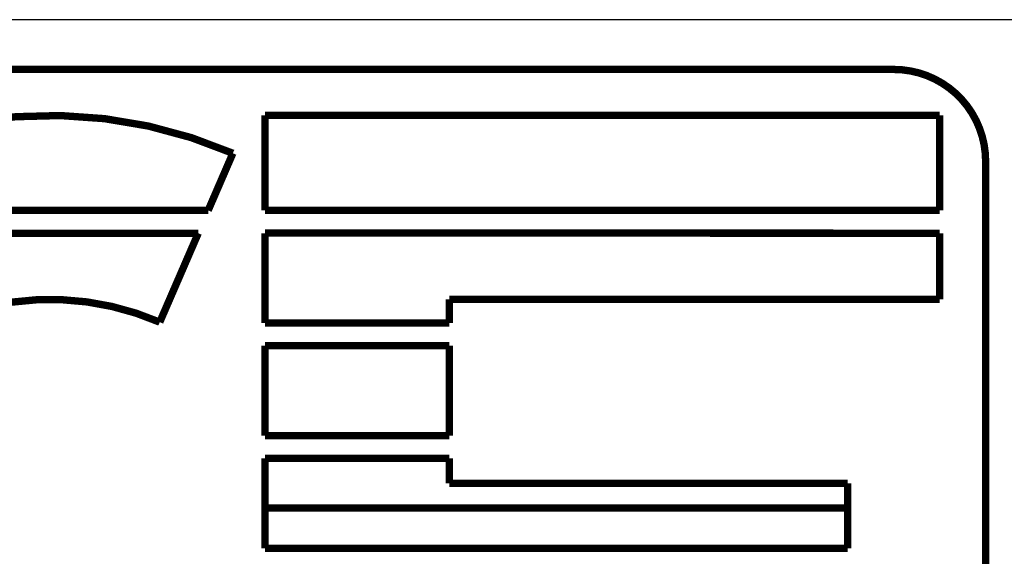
# Model space of a CAD drawing. Header units: inches. Extents: x -1 to 69, y -1 to 45.
# Tile 11 of 39: x 59.7 to 62.4, y 2.3 to 3.8. Entities that reach past the tile are written whole.
import ezdxf

# ---------------------------------------------------------------- set-up
doc = ezdxf.new("R2010")
doc.units = ezdxf.units.IN
doc.header["$LTSCALE"] = 3.74
doc.header["$MEASUREMENT"] = 0
doc.layers.get('0').update_dxf_attribs({"linetype": 'CONTINUOUS'})

msp = doc.modelspace()

# ---------------------------------------------------------------- linework, layer by layer
at = {"color": 2, "linetype": 'CONTINUOUS'}
msp.add_line((68, 3.75), (56.5, 3.75), dxfattribs=at)
at = {"color": 2, "linetype": 'CONTINUOUS', "const_width": 0.02}
for points in [[(56.8451, 3.6148), (62.0962, 3.6148)], [(60.3881, 3.4898), (62.2201, 3.4898)], [(60.3881, 3.2318), (60.3881, 3.4898)], [(62.2201, 3.4898), (62.2201, 3.2318)], [(60.2335, 3.2318), (60.3006, 3.387)], [(62.3451, 3.3659), (62.3451, 1.1148)], [(60.2335, 3.2318), (59.0436, 3.2318)], [(62.2201, 3.2318), (60.3881, 3.2318)], [(58.9689, 3.1698), (60.2066, 3.1698)], [(60.102, 2.9281), (60.2066, 3.1698)], [(60.3879, 3.1702), (62.2201, 3.1698)], [(60.3881, 2.9258), (60.3881, 3.1698)], [(62.2201, 3.1698), (62.2201, 2.9898)], [(62.2201, 2.9898), (60.8881, 2.9898)], [(60.8881, 2.9898), (60.8881, 2.9258)], [(60.8881, 2.9258), (60.3881, 2.9258)], [(60.3881, 2.8638), (60.8881, 2.8638)], [(60.3881, 2.6198), (60.3881, 2.8638)], [(60.8881, 2.8638), (60.8881, 2.6198)], [(60.8881, 2.6198), (60.3881, 2.6198)], [(60.3881, 2.5578), (60.8881, 2.5578)], [(60.3881, 2.3138), (60.3881, 2.5578)], [(60.8881, 2.5578), (60.8881, 2.4898)], [(60.8881, 2.4898), (61.9701, 2.4898)], [(61.9701, 2.4898), (61.9701, 2.3138)], [(60.3884, 2.4231), (61.9679, 2.4231)], [(61.9701, 2.3138), (60.3881, 2.3138)]]:
    msp.add_lwpolyline(points, dxfattribs=at)
for points in [[(62.3451, 3.3648, 0.415492), (62.0951, 3.6148)], [(60.3006, 3.387, 0.272068), (59.0436, 3.2318)], [(60.102, 2.9281, 0.209114), (59.501, 2.9258)]]:
    msp.add_lwpolyline(points, format="xyb", dxfattribs=at)

doc.saveas('drawing.dxf')
